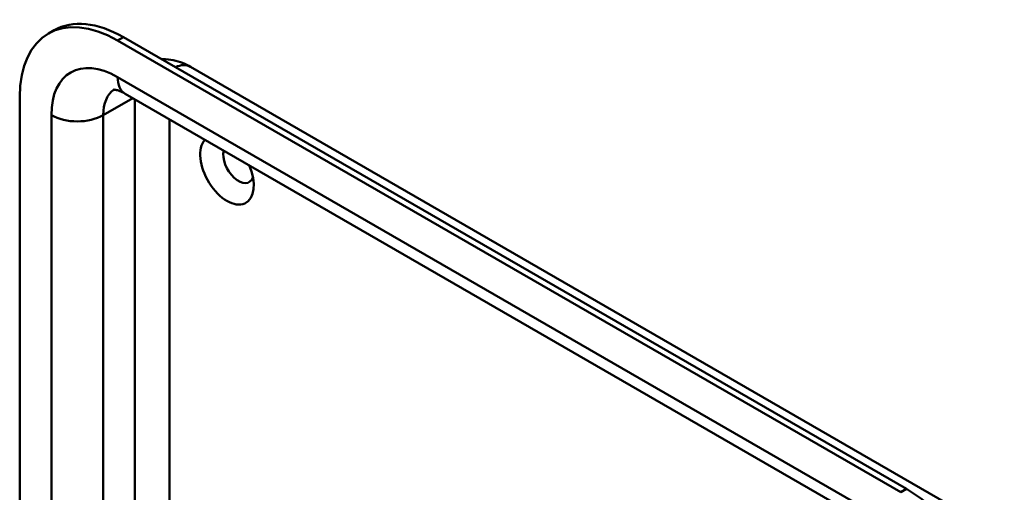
# Model space of a CAD drawing. Header units: millimetres. Extents: x 20 to 833, y 20 to 574.
# Tile 2 of 5: x 186 to 235, y 138 to 161. Entities that reach past the tile are written whole.
import ezdxf

# ---------------------------------------------------------------- set-up
doc = ezdxf.new("R2010")
doc.units = ezdxf.units.MM
doc.header["$LTSCALE"] = 2
doc.layers.add('Sichtbare Kanten(DIN)', color=7, linetype='Continuous', lineweight=50)
doc.layers.add('Sichtbare tangentiale Kanten(DIN)', color=7, linetype='Continuous', lineweight=50)

msp = doc.modelspace()

# ---------------------------------------------------------------- linework, layer by layer
at = {"layer": 'Sichtbare Kanten(DIN)'}
for p, q in [((187.563, 160.618), (187.846, 160.782)), ((229.43, 138.073), (190.963, 160.282)), ((229.713, 138.236), (191.246, 160.445)), ((194.55, 158.983), (233.017, 136.774)), ((186.155, 157.505), (186.155, 90.226)), ((191.336, 157.661), (229.803, 135.453))]:
    msp.add_line(p, q, dxfattribs=at)
for centre, major_axis, start_param, end_param in [((190.963, 154.729), (-3.4, 5.889), 5.497787, 7.068583), ((191.246, 154.893), (-3.4, 5.889), 5.497787, 6.283185), ((196.337, 153.913), (-0.93, 1.611), 0.182672, 4.529717), ((196.903, 154.239), (0.53, -0.918), 3.68461, 6.739089), ((229.713, 132.684), (-3.4, 5.889), 3.926991, 5.497787)]:
    msp.add_ellipse(centre, major_axis=major_axis, ratio=0.57735, start_param=start_param, end_param=end_param, dxfattribs=at)
for points, knots in [([(193.129, 159.357), (193.147, 159.358), (193.164, 159.358), (193.364, 159.361), (193.538, 159.342), (193.864, 159.276), (194.015, 159.229), (194.297, 159.118), (194.428, 159.053), (194.55, 158.983)], [4.2264851, 4.2264851, 4.2264851, 4.2264851, 4.2411501, 4.2411501, 4.3982297, 4.3982297, 4.5553093, 4.5553093, 4.712389, 4.712389, 4.712389, 4.712389]), ([(190.769, 157.863), (190.769, 157.863), (190.772, 157.863), (190.794, 157.864), (190.825, 157.862), (190.923, 157.842), (190.988, 157.824), (191.145, 157.762), (191.236, 157.719), (191.336, 157.661)], [4.1667876, 4.1667876, 4.1667876, 4.1667876, 4.2411501, 4.2411501, 4.3982297, 4.3982297, 4.5553093, 4.5553093, 4.712389, 4.712389, 4.712389, 4.712389])]:
    msp.add_open_spline(points, degree=3, knots=knots, dxfattribs=at)
at = {"layer": 'Sichtbare tangentiale Kanten(DIN)'}
for p, q in [((190.963, 160.282), (191.246, 160.445)), ((229.43, 136.277), (190.963, 158.485)), ((191.709, 157.446), (190.256, 156.607)), ((191.812, 157.387), (191.812, 131.233)), ((187.711, 156.607), (187.711, 126.924)), ((190.256, 129.613), (190.256, 156.607)), ((193.509, 132.234), (193.509, 156.407)), ((229.43, 138.073), (229.713, 138.236))]:
    msp.add_line(p, q, dxfattribs=at)
for centre, major_axis, start_param, end_param in [((190.963, 154.729), (-2.3, 3.984), 5.497787, 7.068583), ((193.65, 157.424), (0.9, 1.559), 0, 0.667011), ((192.236, 159.22), (-0.9, -1.559), 5.497787, 6.283185), ((192.236, 155.464), (-1.4, 2.425), 0.030717, 0.785398), ((188.983, 157.342), (-1.8, 0), 0.785398, 2.356194)]:
    msp.add_ellipse(centre, major_axis=major_axis, ratio=0.57735, start_param=start_param, end_param=end_param, dxfattribs=at)

doc.saveas('drawing.dxf')
